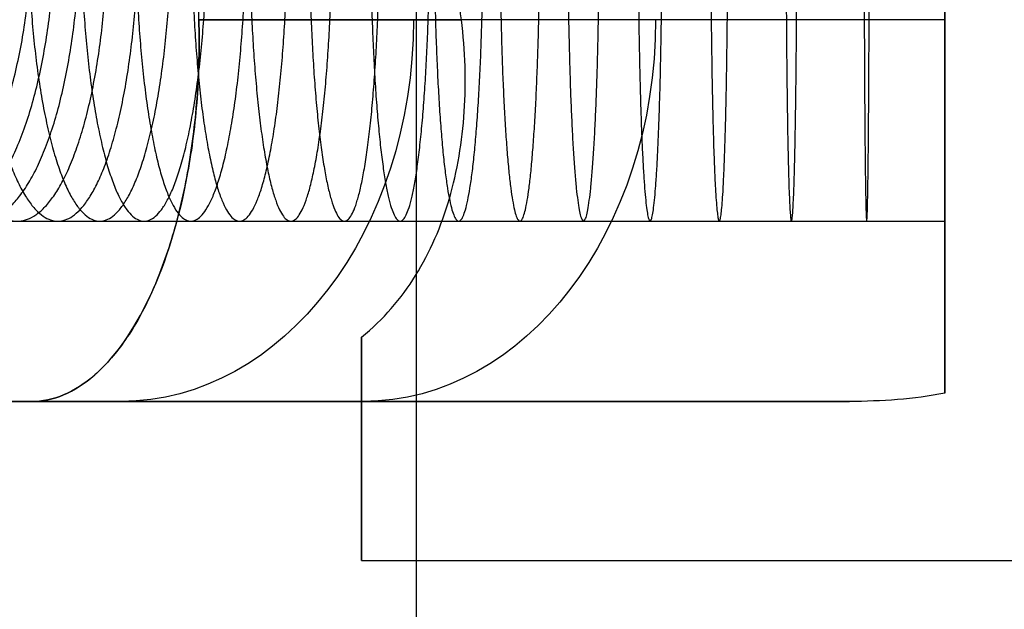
# Model space of a CAD drawing. Header units: millimetres. Extents: x -426 to 406, y -14 to 15.
# Tile 210 of 256: x -315.61 to -310.97, y -2.46 to 0.32. Entities that reach past the tile are written whole.
import ezdxf

# ---------------------------------------------------------------- set-up
doc = ezdxf.new("R2010")
doc.units = ezdxf.units.MM
doc.layers.add('CABLE', color=7, linetype='Continuous')
doc.layers.add('METAL NEGRO', color=7, linetype='Continuous')

msp = doc.modelspace()

# ---------------------------------------------------------------- linework, layer by layer
at = {"layer": 'CABLE'}
msp.add_line((-311.25, -0.6301, 14.0975), (-311.25, 2.1699, 14.0975), dxfattribs=at)
at = {"layer": 'CABLE', "extrusion": (1, 0, 0)}
msp.add_arc((0.7699, 14.0975, -311.25), 1.4, 90, 270, dxfattribs=at)
at = {"layer": 'CABLE'}
for points in [[(-316.7193, 0.7699, 13.4682), (-316.7193, -0.6301, 13.4682), (-316.1367, -0.6301, 14.7412), (-315.554, -0.6301, 16.0142), (-315.554, 0.7699, 16.0142)], [(-316.5003, 0.7699, 13.3737), (-316.5003, -0.6301, 13.3737), (-315.9727, -0.6301, 14.6704), (-315.4451, -0.6301, 15.9672), (-315.4451, 0.7699, 15.9672)], [(-316.2792, 0.7699, 13.2888), (-316.2792, -0.6301, 13.2888), (-315.8031, -0.6301, 14.6054), (-315.3271, -0.6301, 15.922), (-315.3271, 0.7699, 15.922)], [(-316.0496, 0.7699, 13.2106), (-316.0496, -0.6301, 13.2106), (-315.6228, -0.6301, 14.544), (-315.1961, -0.6301, 15.8774), (-315.1961, 0.7699, 15.8774)], [(-315.8112, 0.7699, 13.139), (-315.8112, -0.6301, 13.139), (-315.4313, -0.6301, 14.4865), (-315.0513, -0.6301, 15.8339), (-315.0513, 0.7699, 15.8339)], [(-315.5711, 0.7699, 13.0754), (-315.5711, -0.6301, 13.0754), (-315.2339, -0.6301, 14.4342), (-314.8967, -0.6301, 15.793), (-314.8967, 0.7699, 15.793)], [(-315.3217, 0.7699, 13.0175), (-315.3217, -0.6301, 13.0175), (-315.0247, -0.6301, 14.3856), (-314.7276, -0.6301, 15.7537), (-314.7276, 0.7699, 15.7537)], [(-315.0644, 0.7699, 12.9653), (-315.0644, -0.6301, 12.9653), (-314.8045, -0.6301, 14.341), (-314.5446, -0.6301, 15.7167), (-314.5446, 0.7699, 15.7167)], [(-314.8005, 0.7699, 12.9189), (-314.8005, -0.6301, 12.9189), (-314.5746, -0.6301, 14.3006), (-314.3488, -0.6301, 15.6822), (-314.3488, 0.7699, 15.6822)], [(-314.5273, 0.7699, 12.8775), (-314.5273, -0.6301, 12.8775), (-314.3328, -0.6301, 14.2639), (-314.1383, -0.6301, 15.6503), (-314.1383, 0.7699, 15.6503)], [(-314.2463, 0.7699, 12.8411), (-314.2463, -0.6301, 12.8411), (-314.0805, -0.6301, 14.2312), (-313.9147, -0.6301, 15.6214), (-313.9147, 0.7699, 15.6214)], [(-313.9572, 0.7699, 12.8094), (-313.9572, -0.6301, 12.8094), (-313.8175, -0.6301, 14.2024), (-313.6778, -0.6301, 15.5954), (-313.6778, 0.7699, 15.5954)], [(-313.6572, 0.7699, 12.782), (-313.6572, -0.6301, 12.782), (-313.5414, -0.6301, 14.1772), (-313.4256, -0.6301, 15.5724), (-313.4256, 0.7699, 15.5724)], [(-313.347, 0.7699, 12.7587), (-313.347, -0.6301, 12.7587), (-313.253, -0.6301, 14.1555), (-313.1589, -0.6301, 15.5524), (-313.1589, 0.7699, 15.5524)], [(-313.0273, 0.7699, 12.7395), (-313.0273, -0.6301, 12.7395), (-312.953, -0.6301, 14.1375), (-312.8786, -0.6301, 15.5355), (-312.8786, 0.7699, 15.5355)], [(-312.6954, 0.7699, 12.724), (-312.6954, -0.6301, 12.724), (-312.6391, -0.6301, 14.1229), (-312.5827, -0.6301, 15.5217), (-312.5827, 0.7699, 15.5217)], [(-312.353, 0.7699, 12.7122), (-312.353, -0.6301, 12.7122), (-312.3129, -0.6301, 14.1117), (-312.2727, -0.6301, 15.5111), (-312.2727, 0.7699, 15.5111)], [(-311.9979, 0.7699, 12.704), (-311.9979, -0.6301, 12.704), (-311.9725, -0.6301, 14.1037), (-311.9471, -0.6301, 15.5035), (-311.9471, 0.7699, 15.5035)], [(-311.6299, 0.7699, 12.6991), (-311.6299, -0.6301, 12.6991), (-311.6178, -0.6301, 14.099), (-311.6058, -0.6301, 15.499), (-311.6058, 0.7699, 15.499)]]:
    msp.add_rational_spline(points, [1, 0.707106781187, 1, 0.707106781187, 1], degree=2, knots=[0, 0, 0, 2.199115, 2.199115, 4.39823, 4.39823, 4.39823], dxfattribs=at)
msp.add_open_spline([(-341.9404, -0.6301, 1084.831), (-341.8558, -0.6301, 1076.9481), (-341.6761, -0.6301, 1060.897), (-341.3829, -0.6301, 1036.6057), (-341.064, -0.6301, 1011.8948), (-340.7232, -0.6301, 986.9999), (-340.3614, -0.6301, 961.941), (-339.9801, -0.6301, 936.7557), (-339.5804, -0.6301, 911.4637), (-339.1634, -0.6301, 886.097), (-338.7304, -0.6301, 860.6815), (-338.2826, -0.6301, 835.2473), (-337.8211, -0.6301, 809.8144), (-337.3472, -0.6301, 784.4228), (-336.8621, -0.6301, 759.0936), (-336.3669, -0.6301, 733.8493), (-335.697, -0.6301, 700.4575), (-334.8421, -0.6301, 659.146), (-333.7922, -0.6301, 610.2249), (-332.3968, -0.6301, 547.244), (-330.9845, -0.6301, 486.0728), (-329.5752, -0.6301, 427.0099), (-328.5644, -0.6301, 385.4312), (-327.7406, -0.6301, 352.0781), (-327.103, -0.6301, 326.5182), (-326.6447, -0.6301, 308.2543), (-326.2004, -0.6301, 290.634), (-325.7697, -0.6301, 273.6294), (-325.351, -0.6301, 257.1564), (-324.9456, -0.6301, 241.2472), (-324.5546, -0.6301, 225.9539), (-324.1809, -0.6301, 211.3864), (-323.8239, -0.6301, 197.5248), (-323.4832, -0.6301, 184.3488), (-323.1584, -0.6301, 171.8454), (-322.849, -0.6301, 159.9928), (-322.5546, -0.6301, 148.7753), (-322.2747, -0.6301, 138.1747), (-322.0089, -0.6301, 128.1726), (-321.7567, -0.6301, 118.7514), (-321.5178, -0.6301, 109.8939), (-321.2915, -0.6301, 101.5814), (-321.0775, -0.6301, 93.7961), (-320.8755, -0.6301, 86.5228), (-320.6849, -0.6301, 79.7423), (-320.5052, -0.6301, 73.4356), (-320.3359, -0.6301, 67.582), (-320.1769, -0.6301, 62.1735), (-320.0275, -0.6301, 57.1835), (-319.8872, -0.6301, 52.5957), (-319.7557, -0.6301, 48.3954), (-319.6325, -0.6301, 44.5601), (-319.5172, -0.6301, 41.0802), (-319.4092, -0.6301, 37.9256), (-319.3082, -0.6301, 35.0907), (-319.2138, -0.6301, 32.552), (-319.1255, -0.6301, 30.2908), (-319.0427, -0.6301, 28.2905), (-318.9653, -0.6301, 26.5375), (-318.9025, -0.6301, 25.216), (-318.8544, -0.6301, 24.2695), (-318.8207, -0.6301, 23.6369), (-318.7878, -0.6301, 23.0482), (-318.756, -0.6301, 22.5085), (-318.7249, -0.6301, 22.0103), (-318.6947, -0.6301, 21.5535), (-318.6652, -0.6301, 21.1344), (-318.6363, -0.6301, 20.7508), (-318.6082, -0.6301, 20.404), (-318.5807, -0.6301, 20.0888), (-318.5535, -0.6301, 19.8021), (-318.5269, -0.6301, 19.5437), (-318.5006, -0.6301, 19.3089), (-318.4745, -0.6301, 19.0976), (-318.4493, -0.6301, 18.9109), (-318.4164, -0.6301, 18.6896), (-318.3833, -0.6301, 18.4951), (-318.3484, -0.6301, 18.3167), (-318.3231, -0.6301, 18.1976), (-318.2977, -0.6301, 18.086), (-318.2725, -0.6301, 17.9809), (-318.2471, -0.6301, 17.8789), (-318.2134, -0.6301, 17.7461), (-318.1707, -0.6301, 17.5847), (-318.1175, -0.6301, 17.3944), (-318.0631, -0.6301, 17.2123), (-318.0069, -0.6301, 17.0363), (-317.9479, -0.6301, 16.8648), (-317.8864, -0.6301, 16.6996), (-317.8221, -0.6301, 16.5405), (-317.7556, -0.6301, 16.3896), (-317.6834, -0.6301, 16.2399), (-317.6091, -0.6301, 16.0994), (-317.5296, -0.6301, 15.9626), (-317.4463, -0.6301, 15.8328), (-317.3585, -0.6301, 15.7085), (-317.2631, -0.6301, 15.5865), (-317.1649, -0.6301, 15.4734), (-317.06, -0.6301, 15.3642), (-316.949, -0.6301, 15.2602), (-316.8308, -0.6301, 15.1607), (-316.7077, -0.6301, 15.0676), (-316.576, -0.6301, 14.9782), (-316.4363, -0.6301, 14.8934), (-316.2901, -0.6301, 14.8142), (-316.136, -0.6301, 14.7395), (-315.9701, -0.6301, 14.6681), (-315.802, -0.6301, 14.6037), (-315.6214, -0.6301, 14.5423), (-315.4277, -0.6301, 14.4843), (-315.2322, -0.6301, 14.4327), (-315.0219, -0.6301, 14.3839), (-314.8012, -0.6301, 14.3394), (-314.5718, -0.6301, 14.2991), (-314.3292, -0.6301, 14.2625), (-314.0766, -0.6301, 14.2299), (-313.8141, -0.6301, 14.2013), (-313.5375, -0.6301, 14.1761), (-313.2486, -0.6301, 14.1545), (-312.9492, -0.6301, 14.1366), (-312.6344, -0.6301, 14.122), (-312.3086, -0.6301, 14.1109), (-311.9682, -0.6301, 14.1031), (-311.6124, -0.6301, 14.0985), (-311.3736, -0.6301, 14.0975), (-311.25, -0.6301, 14.0975)], degree=3, knots=[161.352886, 161.352886, 161.352886, 161.352886, 185.002686, 209.509529, 234.231087, 259.139664, 284.207564, 309.407088, 334.710534, 360.0902, 385.518382, 410.967374, 436.409469, 461.81696, 487.162136, 512.41729, 537.554709, 587.365496, 636.372797, 684.354901, 776.35663, 819.932795, 861.596844, 901.127033, 920.022635, 938.301617, 955.936259, 972.898844, 989.331917, 1005.363674, 1020.654074, 1035.220898, 1049.081927, 1062.254941, 1074.757722, 1086.60805, 1097.823707, 1108.422473, 1118.422129, 1127.840456, 1136.695236, 1145.004249, 1152.785276, 1160.056099, 1166.834499, 1173.138258, 1178.985157, 1184.392978, 1189.379503, 1193.962514, 1198.159794, 1201.989126, 1205.468292, 1208.615078, 1211.447267, 1213.982646, 1216.239002, 1218.234124, 1219.985803, 1221.511834, 1222.195793, 1222.830015, 1223.416725, 1223.95815, 1224.456517, 1224.914053, 1225.332987, 1225.715547, 1226.063964, 1226.38047, 1226.667298, 1226.926682, 1227.160857, 1227.372062, 1227.562535, 1227.734516, 1228.03195, 1228.161871, 1228.282228, 1228.395233, 1228.503085, 1228.607955, 1228.711209, 1228.913283, 1229.109607, 1229.300395, 1229.485878, 1229.666309, 1229.841969, 1230.013168, 1230.180247, 1230.343588, 1230.503607, 1230.660766, 1230.815568, 1230.968558, 1231.120324, 1231.271493, 1231.422725, 1231.574707, 1231.72815, 1231.883771, 1232.042297, 1232.204447, 1232.370931, 1232.54244, 1232.719647, 1232.903196, 1233.093709, 1233.291778, 1233.49797, 1233.712825, 1233.936862, 1234.170572, 1234.414431, 1234.668891, 1234.934389, 1235.211349, 1235.500178, 1235.801272, 1236.115017, 1236.441789, 1236.781956, 1237.135879, 1237.503911, 1237.503911, 1237.503911, 1237.503911], dxfattribs=at)
at = {"layer": 'METAL NEGRO'}
for p, q in [((-313.7404, -5.7301, 1117.831), (-313.7404, 7.2699, 1117.831)), ((-311.25, 2.6556, 17.2989), (-311.25, -1.1159, 17.2989)), ((-316.5277, -1.4801, 16.1603), (-311.7118, -1.4801, 16.1603)), ((-315.0801, -1.4801, 12.146), (-315.5555, -1.4801, 11.5794)), ((-314.6451, -1.4801, 12.6644), (-314.6451, -1.4801, 19.6561)), ((-314, -2.2264, 14.0111), (-314, -1.4801, 14.0111)), ((-314, -1.7035, 12.4625), (-314, -1.7035, 15.858))]:
    msp.add_line(p, q, dxfattribs=at)
at = {"layer": 'METAL NEGRO', "extrusion": (1, 0, 0)}
for centre, start, end in [((0.7699, 14.1603, -311.25), 42.5155, 137.4845), ((0.7699, 14.1603, -314), 180, 229.5407), ((0.7699, 14.1603, -314), 138.5904, 180)]:
    msp.add_arc(centre, 3, start, end, dxfattribs=at)
at = {"layer": 'METAL NEGRO', "extrusion": (0.766044, -3.95724e-12, -0.642788)}
msp.add_arc((0.7699, -183.8314, -247.3727), 11.0602, 267.66819, 270, dxfattribs=at)
at = {"layer": 'METAL NEGRO', "extrusion": (-0.642788, 5.68434e-14, -0.766044)}
msp.add_arc((-0.3199, 249.1727, 193.3084), 1.8, 270, 360, dxfattribs=at)
at = {"layer": 'METAL NEGRO', "extrusion": (0.642788, 5.68434e-14, -0.766044)}
msp.add_arc((0.3199, -228.3974, -216.2918), 1.8, 90, 180, dxfattribs=at)
at = {"layer": 'METAL NEGRO', "extrusion": (0, -1, 0)}
msp.add_arc((-305.25, 16.1603, 1.4801), 11.2777, 156.03481, 203.96519, dxfattribs=at)
at = {"layer": 'METAL NEGRO'}
for points, weights, degree in [([(-313.529, 0.3199, 11.1942), (-313.5671, 0.6187, 11.1489), (-313.5671, 0.921, 11.1489), (-313.529, 1.2199, 11.1942)], [1, 0.99245733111, 0.99245733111, 1], 3), ([(-311.25, -1.4414, 16.1876), (-311.25, -1.2582, 17.5397), (-311.25, -0.5684, 18.4103), (-311.25, 0.3199, 18.4103)], [1, 0.851082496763, 0.851082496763, 1], 3), ([(-314, -1.1769, 11.8777), (-314, -1.376, 12.3415), (-314, -1.4801, 12.8754), (-314, -1.4801, 13.4332)], [1, 0.971301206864, 0.971301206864, 1], 3), ([(-316.5277, -1.4801, 16.1603), (-314.6823, -10.7301, 16.1603), (-305.25, -10.7301, 16.1603)], [0.931934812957, 0.746414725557, 1], 2)]:
    msp.add_rational_spline(points, weights, degree=degree, dxfattribs=at)
for points, degree in [([(-311.25, 1.2199, 18.4103), (-311.25, 0.3199, 18.4103)], 1), ([(-311.25, 0.3199, 18.4103), (-314.7665, 0.3199, 22.601)], 1), ([(-314.7665, 0.3199, 9.7195), (-313.529, 0.3199, 11.1942)], 1), ([(-315.5555, -1.4801, 20.7411), (-311.6986, -1.4801, 16.1446)], 1), ([(-314, -1.4801, 13.4332), (-315.5555, -1.4801, 11.5794)], 1), ([(-311.6986, -1.4801, 16.1446), (-314, -1.4801, 16.1446)], 1), ([(-314, -1.4801, 13.4332), (-314, -1.4801, 16.1446)], 1), ([(-311.25, -1.4414, 16.1876), (-311.3967, -1.4692, 16.1573), (-311.5466, -1.4801, 16.1446), (-311.6986, -1.4801, 16.1446)], 3), ([(-314, -2.2301, 14.1603), (-305.25, -2.2301, 14.1603)], 1)]:
    msp.add_open_spline(points, degree=degree, dxfattribs=at)
for points, knots in [([(-314.7665, 0.3199, 22.601), (-314.7632, 0.1939, 22.5971), (-314.7662, 0.0708, 22.5804), (-314.7841, -0.1705, 22.5229), (-314.7992, -0.2896, 22.4814), (-314.8599, -0.6241, 22.3262), (-314.922, -0.8237, 22.179), (-315.0349, -1.0654, 21.9181), (-315.0765, -1.1377, 21.823), (-315.1638, -1.2613, 21.6244), (-315.2095, -1.3128, 21.521), (-315.3046, -1.3961, 21.3061), (-315.3542, -1.4278, 21.1942), (-315.454, -1.4696, 20.9695), (-315.5045, -1.4801, 20.8559), (-315.5555, -1.4801, 20.7411)], [0, 0, 0, 0, 0.37557, 0.37557, 0.75114, 0.75114, 1.502279, 1.502279, 1.877849, 1.877849, 2.253419, 2.253419, 2.628989, 2.628989, 3.004559, 3.004559, 3.004559, 3.004559]), ([(-315.5555, -1.4801, 11.5794), (-315.4532, -1.4801, 11.3493), (-315.3536, -1.4388, 11.1251), (-315.1615, -1.2709, 10.6911), (-315.074, -1.1487, 10.4927), (-314.9596, -0.9044, 10.2285), (-314.9256, -0.8152, 10.1489), (-314.8659, -0.6209, 10.0068), (-314.8401, -0.5147, 9.9437), (-314.7992, -0.2902, 9.8393), (-314.7844, -0.1738, 9.7987), (-314.7663, 0.0677, 9.7406), (-314.7632, 0.1936, 9.7234), (-314.7665, 0.3199, 9.7195)], [0, 0, 0, 0, 0.751676, 0.751676, 1.503353, 1.503353, 1.879191, 1.879191, 2.255029, 2.255029, 2.630868, 2.630868, 3.006706, 3.006706, 3.006706, 3.006706]), ([(-314, -1.1769, 11.8777), (-313.8967, -1.0934, 11.8065), (-313.8132, -0.9963, 11.7317), (-313.6757, -0.7754, 11.5855), (-313.6232, -0.653, 11.5152), (-313.5479, -0.3946, 11.3918), (-313.5243, -0.2552, 11.3369), (-313.5058, 0.0281, 11.2496), (-313.5103, 0.1725, 11.2166), (-313.529, 0.3199, 11.1942)], [-1.791242, -1.791242, -1.791242, -1.791242, -1.343432, -1.343432, -0.895621, -0.895621, -0.447811, -0.447811, 0, 0, 0, 0])]:
    msp.add_open_spline(points, degree=3, knots=knots, dxfattribs=at)

doc.saveas('drawing.dxf')
